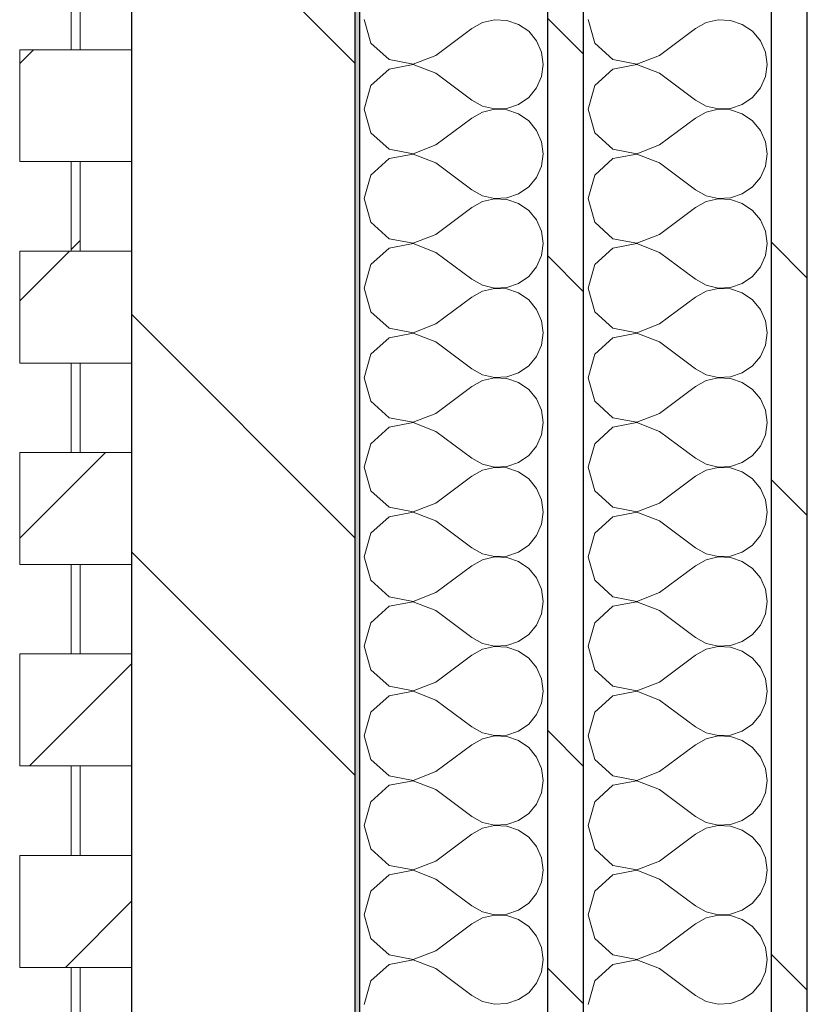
# Model space of a CAD drawing. Header units: millimetres. Extents: x 14199 to 94954, y 30513 to 87642.
# Tile 36 of 72: x 17304 to 17480, y 42550 to 42770. Entities that reach past the tile are written whole.
import ezdxf

# ---------------------------------------------------------------- set-up
doc = ezdxf.new("R2010")
doc.units = ezdxf.units.MM
doc.header["$MEASUREMENT"] = 0
doc.linetypes.add('Wipeout_Contour', pattern=[1000, 0, -1000])
doc.layers.add('Nouveau_Charpente _ Bardage.Charp_Couv_Zinc', color=7, linetype='Continuous')
doc.layers.add('Nouveau_Métal _ Bardage.Charp_Couv_Bard_Métal', color=7, linetype='Continuous')
pattern_1 = [(45, (0, 0), (-26.516504, 26.516504), [])]
pattern_2 = [(315, (0, 0), (79.5495, 79.5495), []), (315, (26.52, 26.52), (79.5495, 79.5495), [])]

# ---------------------------------------------------------------- blocks, each defined once
blk = doc.blocks.new('Mur-rideau_7')
at = {"color": 254, "linetype": 'Wipeout_Contour', "lineweight": 0, "ltscale": 184582.856917}
blk.add_wipeout([(17315.85, 42783.28), (17315.85, 42763.28), (17317.85, 42763.28), (17317.85, 42783.28)], dxfattribs=at).dxf.layer = 'Nouveau_Charpente _ Bardage.Charp_Couv_Zinc'
at = {"color": 254, "linetype": 'Wipeout_Contour', "lineweight": 0, "ltscale": 184416.02409}
blk.add_wipeout([(17315.85, 42738.28), (17315.85, 42718.28), (17317.85, 42718.28), (17317.85, 42738.28)], dxfattribs=at).dxf.layer = 'Nouveau_Charpente _ Bardage.Charp_Couv_Zinc'
at = {"color": 254, "linetype": 'Wipeout_Contour', "lineweight": 0, "ltscale": 183832.310757}
blk.add_wipeout([(17304.35, 42583.28), (17304.35, 42558.28), (17329.35, 42558.28), (17329.35, 42583.28)], dxfattribs=at).dxf.layer = 'Nouveau_Charpente _ Bardage.Charp_Couv_Zinc'
at = {"layer": 'Nouveau_Charpente _ Bardage.Charp_Couv_Zinc', "linetype": 'Continuous', "lineweight": 15}
h = blk.add_hatch(dxfattribs=at)
h.set_pattern_fill('Bois_massif', color=30, style=0, pattern_type=2)
h.set_pattern_definition(pattern_1)
h.paths.add_polyline_path([(17315.85, 42783.28), (17315.85, 42763.28), (17317.85, 42763.28), (17317.85, 42783.28)])
h = blk.add_hatch(dxfattribs=at)
h.set_pattern_fill('Bois_massif', color=30, style=0, pattern_type=2)
h.set_pattern_definition(pattern_1)
h.paths.add_polyline_path([(17315.85, 42738.28), (17315.85, 42718.28), (17317.85, 42718.28), (17317.85, 42738.28)])
h = blk.add_hatch(dxfattribs=at)
h.set_pattern_fill('Bois_massif', color=30, style=0, pattern_type=2)
h.set_pattern_definition(pattern_1)
h.paths.add_polyline_path([(17304.35, 42583.28), (17304.35, 42558.28), (17329.35, 42558.28), (17329.35, 42583.28)])
at = {"layer": 'Nouveau_Charpente _ Bardage.Charp_Couv_Zinc', "color": 33, "linetype": 'Continuous', "lineweight": 15, "true_color": 0xc1976c, "flags": 128}
for points in [[(17315.85, 42783.28), (17317.85, 42783.28), (17317.85, 42763.28), (17315.85, 42763.28)], [(17315.85, 42738.28), (17317.85, 42738.28), (17317.85, 42718.28), (17315.85, 42718.28)], [(17304.35, 42583.28), (17329.35, 42583.28), (17329.35, 42558.28), (17304.35, 42558.28)]]:
    blk.add_lwpolyline(points, close=True, dxfattribs=at)
at = {"color": 254, "linetype": 'Wipeout_Contour', "lineweight": 0, "ltscale": 184499.443325}
blk.add_wipeout([(17304.35, 42763.28), (17304.35, 42738.28), (17329.35, 42738.28), (17329.35, 42763.28)], dxfattribs=at).dxf.layer = 'Nouveau_Charpente _ Bardage.Charp_Couv_Zinc'
at = {"color": 254, "linetype": 'Wipeout_Contour', "lineweight": 0, "ltscale": 184332.622886}
blk.add_wipeout([(17304.35, 42718.28), (17304.35, 42693.28), (17329.35, 42693.28), (17329.35, 42718.28)], dxfattribs=at).dxf.layer = 'Nouveau_Charpente _ Bardage.Charp_Couv_Zinc'
at = {"color": 254, "linetype": 'Wipeout_Contour', "lineweight": 0, "ltscale": 183748.941314}
blk.add_wipeout([(17315.85, 42558.28), (17315.85, 42538.28), (17317.85, 42538.28), (17317.85, 42558.28)], dxfattribs=at).dxf.layer = 'Nouveau_Charpente _ Bardage.Charp_Couv_Zinc'
at = {"layer": 'Nouveau_Charpente _ Bardage.Charp_Couv_Zinc', "linetype": 'Continuous', "lineweight": 15}
h = blk.add_hatch(dxfattribs=at)
h.set_pattern_fill('Bois_massif', color=30, style=0, pattern_type=2)
h.set_pattern_definition(pattern_1)
h.paths.add_polyline_path([(17304.35, 42763.28), (17304.35, 42738.28), (17329.35, 42738.28), (17329.35, 42763.28)])
h = blk.add_hatch(dxfattribs=at)
h.set_pattern_fill('Bois_massif', color=30, style=0, pattern_type=2)
h.set_pattern_definition(pattern_1)
h.paths.add_polyline_path([(17304.35, 42718.28), (17304.35, 42693.28), (17329.35, 42693.28), (17329.35, 42718.28)])
h = blk.add_hatch(dxfattribs=at)
h.set_pattern_fill('Bois_massif', color=30, style=0, pattern_type=2)
h.set_pattern_definition(pattern_1)
h.paths.add_polyline_path([(17315.85, 42558.28), (17315.85, 42538.28), (17317.85, 42538.28), (17317.85, 42558.28)])
at = {"layer": 'Nouveau_Charpente _ Bardage.Charp_Couv_Zinc', "color": 33, "linetype": 'Continuous', "lineweight": 15, "true_color": 0xc1976c, "flags": 128}
for points in [[(17304.35, 42763.28), (17329.35, 42763.28), (17329.35, 42738.28), (17304.35, 42738.28)], [(17304.35, 42718.28), (17329.35, 42718.28), (17329.35, 42693.28), (17304.35, 42693.28)], [(17315.85, 42558.28), (17317.85, 42558.28), (17317.85, 42538.28), (17315.85, 42538.28)]]:
    blk.add_lwpolyline(points, close=True, dxfattribs=at)
at = {"color": 254, "linetype": 'Wipeout_Contour', "lineweight": 0, "ltscale": 184249.216048}
blk.add_wipeout([(17315.85, 42693.28), (17315.85, 42673.28), (17317.85, 42673.28), (17317.85, 42693.28)], dxfattribs=at).dxf.layer = 'Nouveau_Charpente _ Bardage.Charp_Couv_Zinc'
at = {"layer": 'Nouveau_Charpente _ Bardage.Charp_Couv_Zinc', "linetype": 'Continuous', "lineweight": 15}
h = blk.add_hatch(dxfattribs=at)
h.set_pattern_fill('Bois_massif', color=30, style=0, pattern_type=2)
h.set_pattern_definition(pattern_1)
h.paths.add_polyline_path([(17315.85, 42693.28), (17315.85, 42673.28), (17317.85, 42673.28), (17317.85, 42693.28)])
at = {"layer": 'Nouveau_Charpente _ Bardage.Charp_Couv_Zinc', "color": 33, "linetype": 'Continuous', "lineweight": 15, "true_color": 0xc1976c, "flags": 128}
blk.add_lwpolyline([(17315.85, 42693.28), (17317.85, 42693.28), (17317.85, 42673.28), (17315.85, 42673.28)], close=True, dxfattribs=at)
at = {"color": 254, "linetype": 'Wipeout_Contour', "lineweight": 0, "ltscale": 184165.827266}
blk.add_wipeout([(17304.35, 42673.28), (17304.35, 42648.28), (17329.35, 42648.28), (17329.35, 42673.28)], dxfattribs=at).dxf.layer = 'Nouveau_Charpente _ Bardage.Charp_Couv_Zinc'
at = {"layer": 'Nouveau_Charpente _ Bardage.Charp_Couv_Zinc', "linetype": 'Continuous', "lineweight": 15}
h = blk.add_hatch(dxfattribs=at)
h.set_pattern_fill('Bois_massif', color=30, style=0, pattern_type=2)
h.set_pattern_definition(pattern_1)
h.paths.add_polyline_path([(17304.35, 42673.28), (17304.35, 42648.28), (17329.35, 42648.28), (17329.35, 42673.28)])
at = {"layer": 'Nouveau_Charpente _ Bardage.Charp_Couv_Zinc', "color": 33, "linetype": 'Continuous', "lineweight": 15, "true_color": 0xc1976c, "flags": 128}
blk.add_lwpolyline([(17304.35, 42673.28), (17329.35, 42673.28), (17329.35, 42648.28), (17304.35, 42648.28)], close=True, dxfattribs=at)
at = {"color": 254, "linetype": 'Wipeout_Contour', "lineweight": 0, "ltscale": 184082.43286}
blk.add_wipeout([(17315.85, 42648.28), (17315.85, 42628.28), (17317.85, 42628.28), (17317.85, 42648.28)], dxfattribs=at).dxf.layer = 'Nouveau_Charpente _ Bardage.Charp_Couv_Zinc'
at = {"layer": 'Nouveau_Charpente _ Bardage.Charp_Couv_Zinc', "linetype": 'Continuous', "lineweight": 15}
h = blk.add_hatch(dxfattribs=at)
h.set_pattern_fill('Bois_massif', color=30, style=0, pattern_type=2)
h.set_pattern_definition(pattern_1)
h.paths.add_polyline_path([(17315.85, 42648.28), (17315.85, 42628.28), (17317.85, 42628.28), (17317.85, 42648.28)])
at = {"layer": 'Nouveau_Charpente _ Bardage.Charp_Couv_Zinc', "color": 33, "linetype": 'Continuous', "lineweight": 15, "true_color": 0xc1976c, "flags": 128}
blk.add_lwpolyline([(17315.85, 42648.28), (17317.85, 42648.28), (17317.85, 42628.28), (17315.85, 42628.28)], close=True, dxfattribs=at)
at = {"color": 254, "linetype": 'Wipeout_Contour', "lineweight": 0, "ltscale": 183999.056534}
blk.add_wipeout([(17304.35, 42628.28), (17304.35, 42603.28), (17329.35, 42603.28), (17329.35, 42628.28)], dxfattribs=at).dxf.layer = 'Nouveau_Charpente _ Bardage.Charp_Couv_Zinc'
at = {"layer": 'Nouveau_Charpente _ Bardage.Charp_Couv_Zinc', "linetype": 'Continuous', "lineweight": 15}
h = blk.add_hatch(dxfattribs=at)
h.set_pattern_fill('Bois_massif', color=30, style=0, pattern_type=2)
h.set_pattern_definition(pattern_1)
h.paths.add_polyline_path([(17304.35, 42628.28), (17304.35, 42603.28), (17329.35, 42603.28), (17329.35, 42628.28)])
at = {"layer": 'Nouveau_Charpente _ Bardage.Charp_Couv_Zinc', "color": 33, "linetype": 'Continuous', "lineweight": 15, "true_color": 0xc1976c, "flags": 128}
blk.add_lwpolyline([(17304.35, 42628.28), (17329.35, 42628.28), (17329.35, 42603.28), (17304.35, 42603.28)], close=True, dxfattribs=at)
at = {"color": 254, "linetype": 'Wipeout_Contour', "lineweight": 0, "ltscale": 183915.674592}
blk.add_wipeout([(17315.85, 42603.28), (17315.85, 42583.28), (17317.85, 42583.28), (17317.85, 42603.28)], dxfattribs=at).dxf.layer = 'Nouveau_Charpente _ Bardage.Charp_Couv_Zinc'
at = {"layer": 'Nouveau_Charpente _ Bardage.Charp_Couv_Zinc', "linetype": 'Continuous', "lineweight": 15}
h = blk.add_hatch(dxfattribs=at)
h.set_pattern_fill('Bois_massif', color=30, style=0, pattern_type=2)
h.set_pattern_definition(pattern_1)
h.paths.add_polyline_path([(17315.85, 42603.28), (17315.85, 42583.28), (17317.85, 42583.28), (17317.85, 42603.28)])
at = {"layer": 'Nouveau_Charpente _ Bardage.Charp_Couv_Zinc', "color": 33, "linetype": 'Continuous', "lineweight": 15, "true_color": 0xc1976c, "flags": 128}
blk.add_lwpolyline([(17315.85, 42603.28), (17317.85, 42603.28), (17317.85, 42583.28), (17315.85, 42583.28)], close=True, dxfattribs=at)
blk = doc.blocks.new('*X262')
at = {"layer": 'Nouveau_Métal _ Bardage.Charp_Couv_Bard_Métal', "color": 2, "linetype": 'Continuous', "lineweight": 15, "true_color": 0xfee600}
for p, q in [((17431.35, 42770), (17432.84, 42764.74)), ((17457.76, 42769.34), (17455.35, 42768)), ((17460.45, 42769.96), (17457.76, 42769.34)), ((17463.21, 42769.83), (17460.45, 42769.96)), ((17465.82, 42768.94), (17463.21, 42769.83)), ((17468.09, 42767.38), (17465.82, 42768.94)), ((17447.35, 42762), (17455.35, 42768)), ((17469.85, 42765.26), (17468.09, 42767.38)), ((17432.84, 42764.74), (17436.88, 42761.06)), ((17470.97, 42762.73), (17469.85, 42765.26)), ((17471.35, 42760), (17470.97, 42762.73)), ((17436.88, 42761.06), (17442.25, 42760.04)), ((17442.25, 42760.04), (17447.35, 42762)), ((17436.88, 42758.94), (17432.84, 42755.26)), ((17442.25, 42759.96), (17436.88, 42758.94)), ((17447.35, 42758), (17442.25, 42759.96)), ((17447.35, 42758), (17455.35, 42752)), ((17470.97, 42757.27), (17471.35, 42760)), ((17469.85, 42754.74), (17470.97, 42757.27)), ((17432.84, 42755.26), (17431.35, 42750)), ((17468.09, 42752.62), (17469.85, 42754.74)), ((17455.35, 42752), (17457.76, 42750.66)), ((17465.82, 42751.06), (17468.09, 42752.62)), ((17431.35, 42750), (17432.84, 42744.74)), ((17457.76, 42749.34), (17455.35, 42748)), ((17457.76, 42750.66), (17460.45, 42750.04)), ((17460.45, 42749.96), (17457.76, 42749.34)), ((17460.45, 42750.04), (17463.21, 42750.17)), ((17463.21, 42749.83), (17460.45, 42749.96)), ((17463.21, 42750.17), (17465.82, 42751.06)), ((17465.82, 42748.94), (17463.21, 42749.83)), ((17447.35, 42742), (17455.35, 42748)), ((17468.09, 42747.38), (17465.82, 42748.94)), ((17469.85, 42745.26), (17468.09, 42747.38)), ((17470.97, 42742.73), (17469.85, 42745.26)), ((17432.84, 42744.74), (17436.88, 42741.06)), ((17471.35, 42740), (17470.97, 42742.73)), ((17436.88, 42741.06), (17442.25, 42740.04)), ((17442.25, 42740.04), (17447.35, 42742)), ((17436.88, 42738.94), (17432.84, 42735.26)), ((17442.25, 42739.96), (17436.88, 42738.94)), ((17447.35, 42738), (17442.25, 42739.96)), ((17470.97, 42737.27), (17471.35, 42740)), ((17447.35, 42738), (17455.35, 42732)), ((17469.85, 42734.74), (17470.97, 42737.27)), ((17432.84, 42735.26), (17431.35, 42730)), ((17468.09, 42732.62), (17469.85, 42734.74)), ((17455.35, 42732), (17457.76, 42730.66)), ((17465.82, 42731.06), (17468.09, 42732.62)), ((17431.35, 42730), (17432.84, 42724.74)), ((17457.76, 42730.66), (17460.45, 42730.04)), ((17460.45, 42729.96), (17457.76, 42729.34)), ((17460.45, 42730.04), (17463.21, 42730.17)), ((17463.21, 42729.83), (17460.45, 42729.96)), ((17463.21, 42730.17), (17465.82, 42731.06)), ((17465.82, 42728.94), (17463.21, 42729.83)), ((17447.35, 42722), (17455.35, 42728)), ((17457.76, 42729.34), (17455.35, 42728)), ((17468.09, 42727.38), (17465.82, 42728.94)), ((17469.85, 42725.26), (17468.09, 42727.38)), ((17470.97, 42722.73), (17469.85, 42725.26)), ((17432.84, 42724.74), (17436.88, 42721.06)), ((17436.88, 42721.06), (17442.25, 42720.04)), ((17442.25, 42720.04), (17447.35, 42722)), ((17471.35, 42720), (17470.97, 42722.73)), ((17436.88, 42718.94), (17432.84, 42715.26)), ((17442.25, 42719.96), (17436.88, 42718.94)), ((17447.35, 42718), (17442.25, 42719.96)), ((17470.97, 42717.27), (17471.35, 42720)), ((17447.35, 42718), (17455.35, 42712)), ((17469.85, 42714.74), (17470.97, 42717.27)), ((17432.84, 42715.26), (17431.35, 42710)), ((17468.09, 42712.62), (17469.85, 42714.74)), ((17455.35, 42712), (17457.76, 42710.66)), ((17465.82, 42711.06), (17468.09, 42712.62)), ((17431.35, 42710), (17432.84, 42704.74)), ((17457.76, 42710.66), (17460.45, 42710.04)), ((17460.45, 42709.96), (17457.76, 42709.34)), ((17460.45, 42710.04), (17463.21, 42710.17)), ((17463.21, 42709.83), (17460.45, 42709.96)), ((17463.21, 42710.17), (17465.82, 42711.06)), ((17465.82, 42708.94), (17463.21, 42709.83)), ((17447.35, 42702), (17455.35, 42708)), ((17457.76, 42709.34), (17455.35, 42708)), ((17468.09, 42707.38), (17465.82, 42708.94)), ((17469.85, 42705.26), (17468.09, 42707.38)), ((17470.97, 42702.73), (17469.85, 42705.26)), ((17432.84, 42704.74), (17436.88, 42701.06)), ((17436.88, 42701.06), (17442.25, 42700.04)), ((17442.25, 42700.04), (17447.35, 42702)), ((17471.35, 42700), (17470.97, 42702.73)), ((17436.88, 42698.94), (17432.84, 42695.26)), ((17442.25, 42699.96), (17436.88, 42698.94)), ((17447.35, 42698), (17442.25, 42699.96)), ((17470.97, 42697.27), (17471.35, 42700)), ((17447.35, 42698), (17455.35, 42692)), ((17469.85, 42694.74), (17470.97, 42697.27)), ((17432.84, 42695.26), (17431.35, 42690)), ((17468.09, 42692.62), (17469.85, 42694.74)), ((17455.35, 42692), (17457.76, 42690.66)), ((17465.82, 42691.06), (17468.09, 42692.62)), ((17431.35, 42690), (17432.84, 42684.74)), ((17457.76, 42690.66), (17460.45, 42690.04)), ((17460.45, 42689.96), (17457.76, 42689.34)), ((17460.45, 42690.04), (17463.21, 42690.17)), ((17463.21, 42689.83), (17460.45, 42689.96)), ((17463.21, 42690.17), (17465.82, 42691.06)), ((17465.82, 42688.94), (17463.21, 42689.83)), ((17447.35, 42682), (17455.35, 42688)), ((17457.76, 42689.34), (17455.35, 42688)), ((17468.09, 42687.38), (17465.82, 42688.94)), ((17469.85, 42685.26), (17468.09, 42687.38)), ((17432.84, 42684.74), (17436.88, 42681.06)), ((17470.97, 42682.73), (17469.85, 42685.26)), ((17436.88, 42681.06), (17442.25, 42680.04)), ((17442.25, 42680.04), (17447.35, 42682)), ((17471.35, 42680), (17470.97, 42682.73)), ((17436.88, 42678.94), (17432.84, 42675.26)), ((17442.25, 42679.96), (17436.88, 42678.94)), ((17447.35, 42678), (17442.25, 42679.96)), ((17470.97, 42677.27), (17471.35, 42680)), ((17447.35, 42678), (17455.35, 42672)), ((17469.85, 42674.74), (17470.97, 42677.27)), ((17432.84, 42675.26), (17431.35, 42670)), ((17468.09, 42672.62), (17469.85, 42674.74)), ((17465.82, 42671.06), (17468.09, 42672.62)), ((17431.35, 42670), (17432.84, 42664.74)), ((17455.35, 42672), (17457.76, 42670.66)), ((17457.76, 42670.66), (17460.45, 42670.04)), ((17460.45, 42670.04), (17463.21, 42670.17)), ((17463.21, 42670.17), (17465.82, 42671.06)), ((17447.35, 42662), (17455.35, 42668)), ((17457.76, 42669.34), (17455.35, 42668)), ((17460.45, 42669.96), (17457.76, 42669.34)), ((17463.21, 42669.83), (17460.45, 42669.96)), ((17465.82, 42668.94), (17463.21, 42669.83)), ((17468.09, 42667.38), (17465.82, 42668.94)), ((17469.85, 42665.26), (17468.09, 42667.38)), ((17432.84, 42664.74), (17436.88, 42661.06)), ((17470.97, 42662.73), (17469.85, 42665.26)), ((17442.25, 42660.04), (17447.35, 42662)), ((17471.35, 42660), (17470.97, 42662.73)), ((17436.88, 42661.06), (17442.25, 42660.04)), ((17442.25, 42659.96), (17436.88, 42658.94)), ((17447.35, 42658), (17442.25, 42659.96)), ((17470.97, 42657.27), (17471.35, 42660)), ((17436.88, 42658.94), (17432.84, 42655.26)), ((17447.35, 42658), (17455.35, 42652)), ((17469.85, 42654.74), (17470.97, 42657.27)), ((17432.84, 42655.26), (17431.35, 42650)), ((17468.09, 42652.62), (17469.85, 42654.74)), ((17465.82, 42651.06), (17468.09, 42652.62)), ((17455.35, 42652), (17457.76, 42650.66)), ((17457.76, 42650.66), (17460.45, 42650.04)), ((17460.45, 42650.04), (17463.21, 42650.17)), ((17463.21, 42650.17), (17465.82, 42651.06)), ((17431.35, 42650), (17432.84, 42644.74)), ((17447.35, 42642), (17455.35, 42648)), ((17457.76, 42649.34), (17455.35, 42648)), ((17460.45, 42649.96), (17457.76, 42649.34)), ((17463.21, 42649.83), (17460.45, 42649.96)), ((17465.82, 42648.94), (17463.21, 42649.83)), ((17468.09, 42647.38), (17465.82, 42648.94)), ((17469.85, 42645.26), (17468.09, 42647.38)), ((17432.84, 42644.74), (17436.88, 42641.06)), ((17470.97, 42642.73), (17469.85, 42645.26)), ((17442.25, 42640.04), (17447.35, 42642)), ((17471.35, 42640), (17470.97, 42642.73)), ((17436.88, 42641.06), (17442.25, 42640.04)), ((17442.25, 42639.96), (17436.88, 42638.94)), ((17447.35, 42638), (17442.25, 42639.96)), ((17470.97, 42637.27), (17471.35, 42640)), ((17436.88, 42638.94), (17432.84, 42635.26)), ((17447.35, 42638), (17455.35, 42632)), ((17469.85, 42634.74), (17470.97, 42637.27)), ((17432.84, 42635.26), (17431.35, 42630)), ((17465.82, 42631.06), (17468.09, 42632.62)), ((17468.09, 42632.62), (17469.85, 42634.74)), ((17455.35, 42632), (17457.76, 42630.66)), ((17457.76, 42630.66), (17460.45, 42630.04)), ((17463.21, 42630.17), (17465.82, 42631.06)), ((17431.35, 42630), (17432.84, 42624.74)), ((17457.76, 42629.34), (17455.35, 42628)), ((17460.45, 42629.96), (17457.76, 42629.34)), ((17460.45, 42630.04), (17463.21, 42630.17)), ((17463.21, 42629.83), (17460.45, 42629.96)), ((17465.82, 42628.94), (17463.21, 42629.83)), ((17468.09, 42627.38), (17465.82, 42628.94)), ((17447.35, 42622), (17455.35, 42628)), ((17469.85, 42625.26), (17468.09, 42627.38)), ((17432.84, 42624.74), (17436.88, 42621.06)), ((17470.97, 42622.73), (17469.85, 42625.26)), ((17442.25, 42620.04), (17447.35, 42622)), ((17471.35, 42620), (17470.97, 42622.73)), ((17436.88, 42621.06), (17442.25, 42620.04)), ((17442.25, 42619.96), (17436.88, 42618.94)), ((17447.35, 42618), (17442.25, 42619.96)), ((17470.97, 42617.27), (17471.35, 42620)), ((17436.88, 42618.94), (17432.84, 42615.26)), ((17447.35, 42618), (17455.35, 42612)), ((17469.85, 42614.74), (17470.97, 42617.27)), ((17432.84, 42615.26), (17431.35, 42610)), ((17468.09, 42612.62), (17469.85, 42614.74)), ((17455.35, 42612), (17457.76, 42610.66)), ((17457.76, 42610.66), (17460.45, 42610.04)), ((17463.21, 42610.17), (17465.82, 42611.06)), ((17465.82, 42611.06), (17468.09, 42612.62)), ((17431.35, 42610), (17432.84, 42604.74)), ((17457.76, 42609.34), (17455.35, 42608)), ((17460.45, 42609.96), (17457.76, 42609.34)), ((17460.45, 42610.04), (17463.21, 42610.17)), ((17463.21, 42609.83), (17460.45, 42609.96)), ((17465.82, 42608.94), (17463.21, 42609.83)), ((17468.09, 42607.38), (17465.82, 42608.94)), ((17447.35, 42602), (17455.35, 42608)), ((17469.85, 42605.26), (17468.09, 42607.38)), ((17432.84, 42604.74), (17436.88, 42601.06)), ((17470.97, 42602.73), (17469.85, 42605.26)), ((17442.25, 42600.04), (17447.35, 42602)), ((17471.35, 42600), (17470.97, 42602.73)), ((17436.88, 42601.06), (17442.25, 42600.04)), ((17442.25, 42599.96), (17436.88, 42598.94)), ((17447.35, 42598), (17442.25, 42599.96)), ((17470.97, 42597.27), (17471.35, 42600)), ((17436.88, 42598.94), (17432.84, 42595.26)), ((17447.35, 42598), (17455.35, 42592)), ((17432.84, 42595.26), (17431.35, 42590)), ((17469.85, 42594.74), (17470.97, 42597.27)), ((17468.09, 42592.62), (17469.85, 42594.74)), ((17455.35, 42592), (17457.76, 42590.66)), ((17463.21, 42590.17), (17465.82, 42591.06)), ((17465.82, 42591.06), (17468.09, 42592.62)), ((17431.35, 42590), (17432.84, 42584.74)), ((17457.76, 42589.34), (17455.35, 42588)), ((17457.76, 42590.66), (17460.45, 42590.04)), ((17460.45, 42589.96), (17457.76, 42589.34)), ((17460.45, 42590.04), (17463.21, 42590.17)), ((17463.21, 42589.83), (17460.45, 42589.96)), ((17465.82, 42588.94), (17463.21, 42589.83)), ((17468.09, 42587.38), (17465.82, 42588.94)), ((17447.35, 42582), (17455.35, 42588)), ((17469.85, 42585.26), (17468.09, 42587.38)), ((17432.84, 42584.74), (17436.88, 42581.06)), ((17470.97, 42582.73), (17469.85, 42585.26)), ((17442.25, 42580.04), (17447.35, 42582)), ((17471.35, 42580), (17470.97, 42582.73)), ((17436.88, 42581.06), (17442.25, 42580.04)), ((17442.25, 42579.96), (17436.88, 42578.94)), ((17447.35, 42578), (17442.25, 42579.96)), ((17470.97, 42577.27), (17471.35, 42580)), ((17436.88, 42578.94), (17432.84, 42575.26)), ((17447.35, 42578), (17455.35, 42572)), ((17469.85, 42574.74), (17470.97, 42577.27)), ((17432.84, 42575.26), (17431.35, 42570)), ((17468.09, 42572.62), (17469.85, 42574.74)), ((17455.35, 42572), (17457.76, 42570.66)), ((17463.21, 42570.17), (17465.82, 42571.06)), ((17465.82, 42571.06), (17468.09, 42572.62)), ((17431.35, 42570), (17432.84, 42564.74)), ((17457.76, 42569.34), (17455.35, 42568)), ((17457.76, 42570.66), (17460.45, 42570.04)), ((17460.45, 42569.96), (17457.76, 42569.34)), ((17460.45, 42570.04), (17463.21, 42570.17)), ((17463.21, 42569.83), (17460.45, 42569.96)), ((17465.82, 42568.94), (17463.21, 42569.83)), ((17468.09, 42567.38), (17465.82, 42568.94)), ((17447.35, 42562), (17455.35, 42568)), ((17469.85, 42565.26), (17468.09, 42567.38)), ((17432.84, 42564.74), (17436.88, 42561.06)), ((17470.97, 42562.73), (17469.85, 42565.26)), ((17471.35, 42560), (17470.97, 42562.73)), ((17436.88, 42561.06), (17442.25, 42560.04)), ((17442.25, 42560.04), (17447.35, 42562)), ((17470.97, 42557.27), (17471.35, 42560)), ((17436.88, 42558.94), (17432.84, 42555.26)), ((17442.25, 42559.96), (17436.88, 42558.94)), ((17447.35, 42558), (17442.25, 42559.96)), ((17447.35, 42558), (17455.35, 42552)), ((17469.85, 42554.74), (17470.97, 42557.27)), ((17432.84, 42555.26), (17431.35, 42550)), ((17468.09, 42552.62), (17469.85, 42554.74)), ((17455.35, 42552), (17457.76, 42550.66)), ((17465.82, 42551.06), (17468.09, 42552.62)), ((17457.76, 42550.66), (17460.45, 42550.04)), ((17460.45, 42550.04), (17463.21, 42550.17)), ((17463.21, 42550.17), (17465.82, 42551.06))]:
    blk.add_line(p, q, dxfattribs=at)
blk = doc.blocks.new('*X267')
at = {"layer": 'Nouveau_Métal _ Bardage.Charp_Couv_Bard_Métal', "color": 2, "linetype": 'Continuous', "lineweight": 15, "true_color": 0xfee600}
for p, q in [((17381.35, 42770), (17382.84, 42764.74)), ((17407.76, 42769.34), (17405.35, 42768)), ((17410.45, 42769.96), (17407.76, 42769.34)), ((17413.21, 42769.83), (17410.45, 42769.96)), ((17415.82, 42768.94), (17413.21, 42769.83)), ((17418.09, 42767.38), (17415.82, 42768.94)), ((17397.35, 42762), (17405.35, 42768)), ((17419.85, 42765.26), (17418.09, 42767.38)), ((17382.84, 42764.74), (17386.88, 42761.06)), ((17420.97, 42762.73), (17419.85, 42765.26)), ((17421.35, 42760), (17420.97, 42762.73)), ((17386.88, 42761.06), (17392.25, 42760.04)), ((17392.25, 42760.04), (17397.35, 42762)), ((17386.88, 42758.94), (17382.84, 42755.26)), ((17392.25, 42759.96), (17386.88, 42758.94)), ((17397.35, 42758), (17392.25, 42759.96)), ((17397.35, 42758), (17405.35, 42752)), ((17420.97, 42757.27), (17421.35, 42760)), ((17419.85, 42754.74), (17420.97, 42757.27)), ((17382.84, 42755.26), (17381.35, 42750)), ((17418.09, 42752.62), (17419.85, 42754.74)), ((17405.35, 42752), (17407.76, 42750.66)), ((17415.82, 42751.06), (17418.09, 42752.62)), ((17381.35, 42750), (17382.84, 42744.74)), ((17407.76, 42749.34), (17405.35, 42748)), ((17407.76, 42750.66), (17410.45, 42750.04)), ((17410.45, 42749.96), (17407.76, 42749.34)), ((17410.45, 42750.04), (17413.21, 42750.17)), ((17413.21, 42749.83), (17410.45, 42749.96)), ((17413.21, 42750.17), (17415.82, 42751.06)), ((17415.82, 42748.94), (17413.21, 42749.83)), ((17397.35, 42742), (17405.35, 42748)), ((17418.09, 42747.38), (17415.82, 42748.94)), ((17419.85, 42745.26), (17418.09, 42747.38)), ((17420.97, 42742.73), (17419.85, 42745.26)), ((17382.84, 42744.74), (17386.88, 42741.06)), ((17421.35, 42740), (17420.97, 42742.73)), ((17386.88, 42741.06), (17392.25, 42740.04)), ((17392.25, 42740.04), (17397.35, 42742)), ((17386.88, 42738.94), (17382.84, 42735.26)), ((17392.25, 42739.96), (17386.88, 42738.94)), ((17397.35, 42738), (17392.25, 42739.96)), ((17420.97, 42737.27), (17421.35, 42740)), ((17397.35, 42738), (17405.35, 42732)), ((17419.85, 42734.74), (17420.97, 42737.27)), ((17382.84, 42735.26), (17381.35, 42730)), ((17418.09, 42732.62), (17419.85, 42734.74)), ((17405.35, 42732), (17407.76, 42730.66)), ((17415.82, 42731.06), (17418.09, 42732.62)), ((17381.35, 42730), (17382.84, 42724.74)), ((17407.76, 42730.66), (17410.45, 42730.04)), ((17410.45, 42729.96), (17407.76, 42729.34)), ((17410.45, 42730.04), (17413.21, 42730.17)), ((17413.21, 42729.83), (17410.45, 42729.96)), ((17413.21, 42730.17), (17415.82, 42731.06)), ((17415.82, 42728.94), (17413.21, 42729.83)), ((17397.35, 42722), (17405.35, 42728)), ((17407.76, 42729.34), (17405.35, 42728)), ((17418.09, 42727.38), (17415.82, 42728.94)), ((17419.85, 42725.26), (17418.09, 42727.38)), ((17420.97, 42722.73), (17419.85, 42725.26)), ((17382.84, 42724.74), (17386.88, 42721.06)), ((17386.88, 42721.06), (17392.25, 42720.04)), ((17392.25, 42720.04), (17397.35, 42722)), ((17421.35, 42720), (17420.97, 42722.73)), ((17386.88, 42718.94), (17382.84, 42715.26)), ((17392.25, 42719.96), (17386.88, 42718.94)), ((17397.35, 42718), (17392.25, 42719.96)), ((17420.97, 42717.27), (17421.35, 42720)), ((17397.35, 42718), (17405.35, 42712)), ((17419.85, 42714.74), (17420.97, 42717.27)), ((17382.84, 42715.26), (17381.35, 42710)), ((17418.09, 42712.62), (17419.85, 42714.74)), ((17405.35, 42712), (17407.76, 42710.66)), ((17415.82, 42711.06), (17418.09, 42712.62)), ((17381.35, 42710), (17382.84, 42704.74)), ((17407.76, 42710.66), (17410.45, 42710.04)), ((17410.45, 42709.96), (17407.76, 42709.34)), ((17410.45, 42710.04), (17413.21, 42710.17)), ((17413.21, 42709.83), (17410.45, 42709.96)), ((17413.21, 42710.17), (17415.82, 42711.06)), ((17415.82, 42708.94), (17413.21, 42709.83)), ((17397.35, 42702), (17405.35, 42708)), ((17407.76, 42709.34), (17405.35, 42708)), ((17418.09, 42707.38), (17415.82, 42708.94)), ((17419.85, 42705.26), (17418.09, 42707.38)), ((17420.97, 42702.73), (17419.85, 42705.26)), ((17382.84, 42704.74), (17386.88, 42701.06)), ((17386.88, 42701.06), (17392.25, 42700.04)), ((17392.25, 42700.04), (17397.35, 42702)), ((17421.35, 42700), (17420.97, 42702.73)), ((17386.88, 42698.94), (17382.84, 42695.26)), ((17392.25, 42699.96), (17386.88, 42698.94)), ((17397.35, 42698), (17392.25, 42699.96)), ((17420.97, 42697.27), (17421.35, 42700)), ((17397.35, 42698), (17405.35, 42692)), ((17419.85, 42694.74), (17420.97, 42697.27)), ((17382.84, 42695.26), (17381.35, 42690)), ((17418.09, 42692.62), (17419.85, 42694.74)), ((17405.35, 42692), (17407.76, 42690.66)), ((17415.82, 42691.06), (17418.09, 42692.62)), ((17381.35, 42690), (17382.84, 42684.74)), ((17407.76, 42690.66), (17410.45, 42690.04)), ((17410.45, 42689.96), (17407.76, 42689.34)), ((17410.45, 42690.04), (17413.21, 42690.17)), ((17413.21, 42689.83), (17410.45, 42689.96)), ((17413.21, 42690.17), (17415.82, 42691.06)), ((17415.82, 42688.94), (17413.21, 42689.83)), ((17397.35, 42682), (17405.35, 42688)), ((17407.76, 42689.34), (17405.35, 42688)), ((17418.09, 42687.38), (17415.82, 42688.94)), ((17419.85, 42685.26), (17418.09, 42687.38)), ((17382.84, 42684.74), (17386.88, 42681.06)), ((17420.97, 42682.73), (17419.85, 42685.26)), ((17386.88, 42681.06), (17392.25, 42680.04)), ((17392.25, 42680.04), (17397.35, 42682)), ((17421.35, 42680), (17420.97, 42682.73)), ((17386.88, 42678.94), (17382.84, 42675.26)), ((17392.25, 42679.96), (17386.88, 42678.94)), ((17397.35, 42678), (17392.25, 42679.96)), ((17420.97, 42677.27), (17421.35, 42680)), ((17397.35, 42678), (17405.35, 42672)), ((17419.85, 42674.74), (17420.97, 42677.27)), ((17382.84, 42675.26), (17381.35, 42670)), ((17418.09, 42672.62), (17419.85, 42674.74)), ((17415.82, 42671.06), (17418.09, 42672.62)), ((17381.35, 42670), (17382.84, 42664.74)), ((17405.35, 42672), (17407.76, 42670.66)), ((17407.76, 42670.66), (17410.45, 42670.04)), ((17410.45, 42670.04), (17413.21, 42670.17)), ((17413.21, 42670.17), (17415.82, 42671.06)), ((17397.35, 42662), (17405.35, 42668)), ((17407.76, 42669.34), (17405.35, 42668)), ((17410.45, 42669.96), (17407.76, 42669.34)), ((17413.21, 42669.83), (17410.45, 42669.96)), ((17415.82, 42668.94), (17413.21, 42669.83)), ((17418.09, 42667.38), (17415.82, 42668.94)), ((17419.85, 42665.26), (17418.09, 42667.38)), ((17382.84, 42664.74), (17386.88, 42661.06)), ((17420.97, 42662.73), (17419.85, 42665.26)), ((17392.25, 42660.04), (17397.35, 42662)), ((17421.35, 42660), (17420.97, 42662.73)), ((17386.88, 42661.06), (17392.25, 42660.04)), ((17392.25, 42659.96), (17386.88, 42658.94)), ((17397.35, 42658), (17392.25, 42659.96)), ((17420.97, 42657.27), (17421.35, 42660)), ((17386.88, 42658.94), (17382.84, 42655.26)), ((17397.35, 42658), (17405.35, 42652)), ((17419.85, 42654.74), (17420.97, 42657.27)), ((17382.84, 42655.26), (17381.35, 42650)), ((17418.09, 42652.62), (17419.85, 42654.74)), ((17415.82, 42651.06), (17418.09, 42652.62)), ((17405.35, 42652), (17407.76, 42650.66)), ((17407.76, 42650.66), (17410.45, 42650.04)), ((17410.45, 42650.04), (17413.21, 42650.17)), ((17413.21, 42650.17), (17415.82, 42651.06)), ((17381.35, 42650), (17382.84, 42644.74)), ((17397.35, 42642), (17405.35, 42648)), ((17407.76, 42649.34), (17405.35, 42648)), ((17410.45, 42649.96), (17407.76, 42649.34)), ((17413.21, 42649.83), (17410.45, 42649.96)), ((17415.82, 42648.94), (17413.21, 42649.83)), ((17418.09, 42647.38), (17415.82, 42648.94)), ((17419.85, 42645.26), (17418.09, 42647.38)), ((17382.84, 42644.74), (17386.88, 42641.06)), ((17420.97, 42642.73), (17419.85, 42645.26)), ((17392.25, 42640.04), (17397.35, 42642)), ((17421.35, 42640), (17420.97, 42642.73)), ((17386.88, 42641.06), (17392.25, 42640.04)), ((17392.25, 42639.96), (17386.88, 42638.94)), ((17397.35, 42638), (17392.25, 42639.96)), ((17420.97, 42637.27), (17421.35, 42640)), ((17386.88, 42638.94), (17382.84, 42635.26)), ((17397.35, 42638), (17405.35, 42632)), ((17419.85, 42634.74), (17420.97, 42637.27)), ((17382.84, 42635.26), (17381.35, 42630)), ((17415.82, 42631.06), (17418.09, 42632.62)), ((17418.09, 42632.62), (17419.85, 42634.74)), ((17405.35, 42632), (17407.76, 42630.66)), ((17407.76, 42630.66), (17410.45, 42630.04)), ((17413.21, 42630.17), (17415.82, 42631.06)), ((17381.35, 42630), (17382.84, 42624.74)), ((17407.76, 42629.34), (17405.35, 42628)), ((17410.45, 42629.96), (17407.76, 42629.34)), ((17410.45, 42630.04), (17413.21, 42630.17)), ((17413.21, 42629.83), (17410.45, 42629.96)), ((17415.82, 42628.94), (17413.21, 42629.83)), ((17418.09, 42627.38), (17415.82, 42628.94)), ((17397.35, 42622), (17405.35, 42628)), ((17419.85, 42625.26), (17418.09, 42627.38)), ((17382.84, 42624.74), (17386.88, 42621.06)), ((17420.97, 42622.73), (17419.85, 42625.26)), ((17392.25, 42620.04), (17397.35, 42622)), ((17421.35, 42620), (17420.97, 42622.73)), ((17386.88, 42621.06), (17392.25, 42620.04)), ((17392.25, 42619.96), (17386.88, 42618.94)), ((17397.35, 42618), (17392.25, 42619.96)), ((17420.97, 42617.27), (17421.35, 42620)), ((17386.88, 42618.94), (17382.84, 42615.26)), ((17397.35, 42618), (17405.35, 42612)), ((17419.85, 42614.74), (17420.97, 42617.27)), ((17382.84, 42615.26), (17381.35, 42610)), ((17418.09, 42612.62), (17419.85, 42614.74)), ((17405.35, 42612), (17407.76, 42610.66)), ((17407.76, 42610.66), (17410.45, 42610.04)), ((17413.21, 42610.17), (17415.82, 42611.06)), ((17415.82, 42611.06), (17418.09, 42612.62)), ((17381.35, 42610), (17382.84, 42604.74)), ((17407.76, 42609.34), (17405.35, 42608)), ((17410.45, 42609.96), (17407.76, 42609.34)), ((17410.45, 42610.04), (17413.21, 42610.17)), ((17413.21, 42609.83), (17410.45, 42609.96)), ((17415.82, 42608.94), (17413.21, 42609.83)), ((17418.09, 42607.38), (17415.82, 42608.94)), ((17397.35, 42602), (17405.35, 42608)), ((17419.85, 42605.26), (17418.09, 42607.38)), ((17382.84, 42604.74), (17386.88, 42601.06)), ((17420.97, 42602.73), (17419.85, 42605.26)), ((17392.25, 42600.04), (17397.35, 42602)), ((17421.35, 42600), (17420.97, 42602.73)), ((17386.88, 42601.06), (17392.25, 42600.04)), ((17392.25, 42599.96), (17386.88, 42598.94)), ((17397.35, 42598), (17392.25, 42599.96)), ((17420.97, 42597.27), (17421.35, 42600)), ((17386.88, 42598.94), (17382.84, 42595.26)), ((17397.35, 42598), (17405.35, 42592)), ((17382.84, 42595.26), (17381.35, 42590)), ((17419.85, 42594.74), (17420.97, 42597.27)), ((17418.09, 42592.62), (17419.85, 42594.74)), ((17405.35, 42592), (17407.76, 42590.66)), ((17413.21, 42590.17), (17415.82, 42591.06)), ((17415.82, 42591.06), (17418.09, 42592.62)), ((17381.35, 42590), (17382.84, 42584.74)), ((17407.76, 42589.34), (17405.35, 42588)), ((17407.76, 42590.66), (17410.45, 42590.04)), ((17410.45, 42589.96), (17407.76, 42589.34)), ((17410.45, 42590.04), (17413.21, 42590.17)), ((17413.21, 42589.83), (17410.45, 42589.96)), ((17415.82, 42588.94), (17413.21, 42589.83)), ((17418.09, 42587.38), (17415.82, 42588.94)), ((17397.35, 42582), (17405.35, 42588)), ((17419.85, 42585.26), (17418.09, 42587.38)), ((17382.84, 42584.74), (17386.88, 42581.06)), ((17420.97, 42582.73), (17419.85, 42585.26)), ((17392.25, 42580.04), (17397.35, 42582)), ((17421.35, 42580), (17420.97, 42582.73)), ((17386.88, 42581.06), (17392.25, 42580.04)), ((17392.25, 42579.96), (17386.88, 42578.94)), ((17397.35, 42578), (17392.25, 42579.96)), ((17420.97, 42577.27), (17421.35, 42580)), ((17386.88, 42578.94), (17382.84, 42575.26)), ((17397.35, 42578), (17405.35, 42572)), ((17419.85, 42574.74), (17420.97, 42577.27)), ((17382.84, 42575.26), (17381.35, 42570)), ((17418.09, 42572.62), (17419.85, 42574.74)), ((17405.35, 42572), (17407.76, 42570.66)), ((17413.21, 42570.17), (17415.82, 42571.06)), ((17415.82, 42571.06), (17418.09, 42572.62)), ((17381.35, 42570), (17382.84, 42564.74)), ((17407.76, 42569.34), (17405.35, 42568)), ((17407.76, 42570.66), (17410.45, 42570.04)), ((17410.45, 42569.96), (17407.76, 42569.34)), ((17410.45, 42570.04), (17413.21, 42570.17)), ((17413.21, 42569.83), (17410.45, 42569.96)), ((17415.82, 42568.94), (17413.21, 42569.83)), ((17418.09, 42567.38), (17415.82, 42568.94)), ((17397.35, 42562), (17405.35, 42568)), ((17419.85, 42565.26), (17418.09, 42567.38)), ((17382.84, 42564.74), (17386.88, 42561.06)), ((17420.97, 42562.73), (17419.85, 42565.26)), ((17421.35, 42560), (17420.97, 42562.73)), ((17386.88, 42561.06), (17392.25, 42560.04)), ((17392.25, 42560.04), (17397.35, 42562)), ((17420.97, 42557.27), (17421.35, 42560)), ((17386.88, 42558.94), (17382.84, 42555.26)), ((17392.25, 42559.96), (17386.88, 42558.94)), ((17397.35, 42558), (17392.25, 42559.96)), ((17397.35, 42558), (17405.35, 42552)), ((17419.85, 42554.74), (17420.97, 42557.27)), ((17382.84, 42555.26), (17381.35, 42550)), ((17418.09, 42552.62), (17419.85, 42554.74)), ((17405.35, 42552), (17407.76, 42550.66)), ((17415.82, 42551.06), (17418.09, 42552.62)), ((17407.76, 42550.66), (17410.45, 42550.04)), ((17410.45, 42550.04), (17413.21, 42550.17)), ((17413.21, 42550.17), (17415.82, 42551.06))]:
    blk.add_line(p, q, dxfattribs=at)
blk = doc.blocks.new('*X272')
at = {"layer": 'Nouveau_Métal _ Bardage.Charp_Couv_Bard_Métal', "linetype": 'Continuous', "lineweight": 15, "true_color": 0xc1976c}
blk.add_hatch(color=33, dxfattribs=at).paths.add_polyline_path([(17379.35, 42918.28), (17379.35, 40958.28), (17380.35, 40958.28), (17380.35, 42918.28)])
blk = doc.blocks.new('Mur_5', base_point=(17480.35, 33778.28))
at = {"color": 254, "linetype": 'Wipeout_Contour', "lineweight": 0, "ltscale": 181741.97574}
blk.add_wipeout([(17480.35, 42918.28), (17472.35, 42918.28), (17472.35, 40958.28), (17480.35, 40958.28)], dxfattribs=at).dxf.layer = 'Nouveau_Métal _ Bardage.Charp_Couv_Bard_Métal'
at = {"layer": 'Nouveau_Métal _ Bardage.Charp_Couv_Bard_Métal', "linetype": 'Continuous', "lineweight": 15, "true_color": 0x2e45b3}
h = blk.add_hatch(dxfattribs=at)
h.set_pattern_fill('Acier', color=175, style=0, pattern_type=2)
h.set_pattern_definition(pattern_2)
h.paths.add_polyline_path([(17480.35, 42918.28), (17472.35, 42918.28), (17472.35, 40958.28), (17480.35, 40958.28)])
at = {"layer": 'Nouveau_Métal _ Bardage.Charp_Couv_Bard_Métal', "color": 7, "linetype": 'Continuous', "lineweight": 25, "flags": 128}
blk.add_lwpolyline([(17480.35, 40958.28), (17480.35, 42918.28)], dxfattribs=at)
at = {"color": 254, "linetype": 'Wipeout_Contour', "lineweight": 0, "ltscale": 181703.535451}
blk.add_wipeout([(17430.35, 42918.28), (17430.35, 40958.28), (17472.35, 40958.28), (17472.35, 42918.28)], dxfattribs=at).dxf.layer = 'Nouveau_Métal _ Bardage.Charp_Couv_Bard_Métal'
at = {"layer": 'Nouveau_Métal _ Bardage.Charp_Couv_Bard_Métal', "color": 7, "linetype": 'Continuous', "lineweight": 25}
blk.add_line((17472.35, 40958.28), (17472.35, 42918.28), dxfattribs=at)
at = {"layer": 'Nouveau_Métal _ Bardage.Charp_Couv_Bard_Métal', "color": 7, "lineweight": 40}
blk.add_blockref('*X262', (0, 0), dxfattribs=at)
at = {"color": 254, "linetype": 'Wipeout_Contour', "lineweight": 0, "ltscale": 181665.110917}
blk.add_wipeout([(17422.35, 42918.28), (17422.35, 40958.28), (17430.35, 40958.28), (17430.35, 42918.28)], dxfattribs=at).dxf.layer = 'Nouveau_Métal _ Bardage.Charp_Couv_Bard_Métal'
at = {"layer": 'Nouveau_Métal _ Bardage.Charp_Couv_Bard_Métal', "linetype": 'Continuous', "lineweight": 15, "true_color": 0x2e45b3}
h = blk.add_hatch(dxfattribs=at)
h.set_pattern_fill('Acier', color=175, style=0, pattern_type=2)
h.set_pattern_definition(pattern_2)
h.paths.add_polyline_path([(17422.35, 42918.28), (17422.35, 40958.28), (17430.35, 40958.28), (17430.35, 42918.28)])
at = {"layer": 'Nouveau_Métal _ Bardage.Charp_Couv_Bard_Métal', "color": 7, "linetype": 'Continuous', "lineweight": 25}
blk.add_line((17430.35, 40958.28), (17430.35, 42918.28), dxfattribs=at)
at = {"color": 254, "linetype": 'Wipeout_Contour', "lineweight": 0, "ltscale": 181626.764951}
blk.add_wipeout([(17380.35, 42918.28), (17380.35, 40958.28), (17422.35, 40958.28), (17422.35, 42918.28)], dxfattribs=at).dxf.layer = 'Nouveau_Métal _ Bardage.Charp_Couv_Bard_Métal'
at = {"layer": 'Nouveau_Métal _ Bardage.Charp_Couv_Bard_Métal', "color": 7, "linetype": 'Continuous', "lineweight": 25}
blk.add_line((17422.35, 40958.28), (17422.35, 42918.28), dxfattribs=at)
at = {"layer": 'Nouveau_Métal _ Bardage.Charp_Couv_Bard_Métal', "color": 7, "lineweight": 40}
blk.add_blockref('*X267', (0, 0), dxfattribs=at)
at = {"color": 254, "linetype": 'Wipeout_Contour', "lineweight": 0, "ltscale": 181593.794477}
blk.add_wipeout([(17379.35, 42918.28), (17379.35, 40958.28), (17380.35, 40958.28), (17380.35, 42918.28)], dxfattribs=at).dxf.layer = 'Nouveau_Métal _ Bardage.Charp_Couv_Bard_Métal'
at = {"layer": 'Nouveau_Métal _ Bardage.Charp_Couv_Bard_Métal', "color": 7, "lineweight": 40}
blk.add_blockref('*X272', (0, 0), dxfattribs=at)
at = {"color": 254, "linetype": 'Wipeout_Contour', "lineweight": 0, "ltscale": 181554.777993}
blk.add_wipeout([(17379.35, 42918.28), (17329.35, 42918.28), (17329.35, 40958.28), (17379.35, 40958.28)], dxfattribs=at).dxf.layer = 'Nouveau_Métal _ Bardage.Charp_Couv_Bard_Métal'
at = {"layer": 'Nouveau_Métal _ Bardage.Charp_Couv_Bard_Métal', "linetype": 'Continuous', "lineweight": 15, "true_color": 0x2e45b3}
h = blk.add_hatch(dxfattribs=at)
h.set_pattern_fill('Acier', color=175, style=0, pattern_type=2)
h.set_pattern_definition(pattern_2)
h.paths.add_polyline_path([(17379.35, 42918.28), (17329.35, 42918.28), (17329.35, 40958.28), (17379.35, 40958.28)])
at = {"layer": 'Nouveau_Métal _ Bardage.Charp_Couv_Bard_Métal', "color": 7, "linetype": 'Continuous', "lineweight": 25}
for p, q in [((17379.35, 40958.28), (17379.35, 42918.28)), ((17380.35, 40958.28), (17380.35, 42918.28))]:
    blk.add_line(p, q, dxfattribs=at)
at = {"layer": 'Nouveau_Métal _ Bardage.Charp_Couv_Bard_Métal', "color": 7, "linetype": 'Continuous', "lineweight": 25, "flags": 128}
blk.add_lwpolyline([(17329.35, 42918.28), (17329.35, 40958.28)], dxfattribs=at)

msp = doc.modelspace()

# ---------------------------------------------------------------- block references
at = {"layer": 'Nouveau_Charpente _ Bardage.Charp_Couv_Zinc', "linetype": 'Continuous', "lineweight": 0}
msp.add_blockref('Mur-rideau_7', (0, 0), dxfattribs=at)

# ---------------------------------------------------------------- next in the draw order: block references
at = {"layer": 'Nouveau_Métal _ Bardage.Charp_Couv_Bard_Métal', "color": 7, "lineweight": 40}
msp.add_blockref('Mur_5', (17480.35, 33778.28), dxfattribs=at)

doc.saveas('drawing.dxf')
